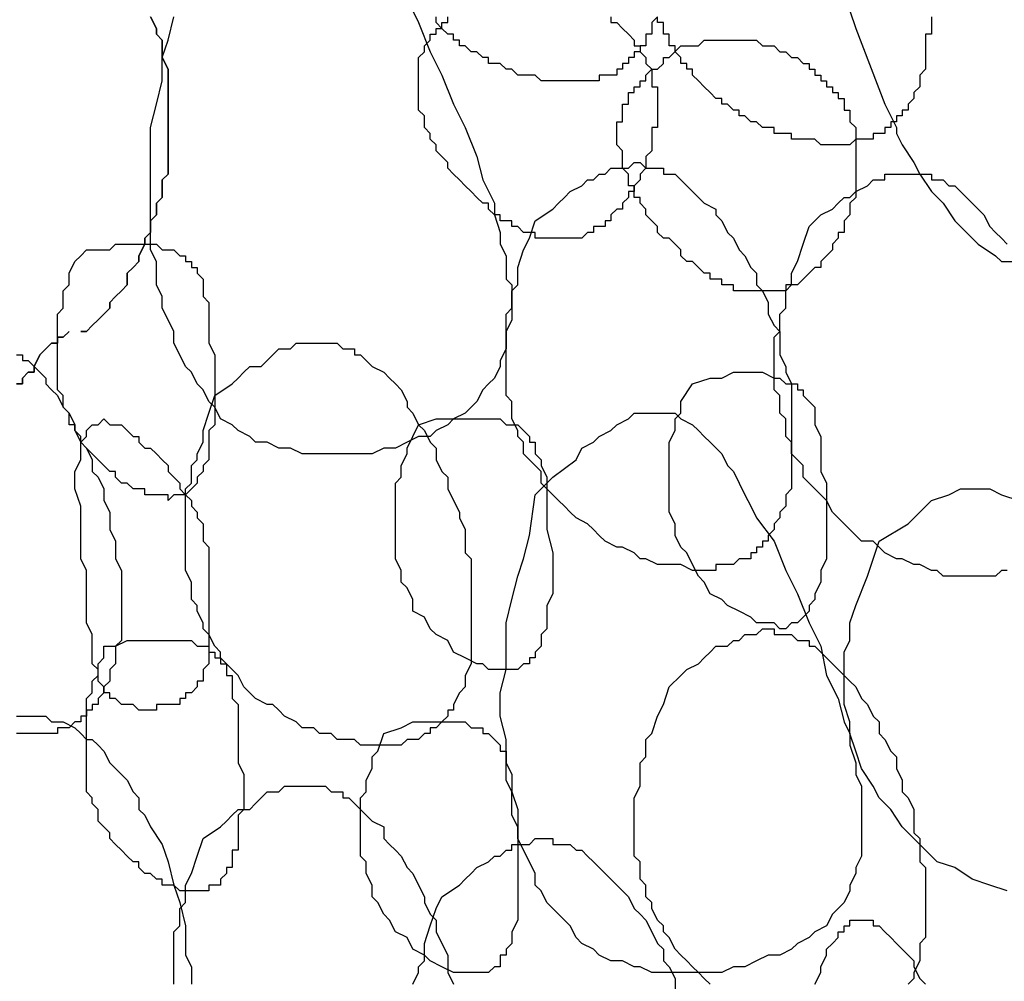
# Model space of a CAD drawing. Header units: millimetres. Extents: x 14 to 424, y 0 to 287.
# Tile 57 of 104: x 354 to 361, y 116 to 123. Entities that reach past the tile are written whole.
import ezdxf

# ---------------------------------------------------------------- set-up
doc = ezdxf.new("R2010")
doc.units = ezdxf.units.MM
doc.layers.add('PDF _0', color=7, linetype='Continuous')

msp = doc.modelspace()

# ---------------------------------------------------------------- linework, layer by layer
at = {"layer": 'PDF _0', "lineweight": 25}
for points in [[(356.8111, 123.0082), (356.8942, 122.8421), (356.9773, 122.6343), (357.0604, 122.4682), (357.1435, 122.2605), (357.2265, 122.0943), (357.3096, 121.8866), (357.3512, 121.7204), (357.4343, 121.5542), (357.4343, 121.4711), (357.4758, 121.3465), (357.4758, 121.2634), (357.5173, 121.1803), (357.5173, 121.0973), (357.5173, 121.0142), (357.5589, 120.9726), (357.5589, 120.8895), (357.5589, 120.8065), (357.5589, 120.7234), (357.5173, 120.6403), (357.5173, 120.5987), (357.5173, 120.5157), (357.4758, 120.4326), (357.4758, 120.391), (357.4343, 120.3079), (357.3927, 120.2664), (357.3512, 120.2249), (357.3096, 120.1418), (357.2681, 120.1002), (357.2265, 120.0587), (357.1435, 120.0171), (357.1019, 119.9756), (357.0188, 119.9341), (356.9773, 119.8925), (356.8942, 119.8925), (356.8111, 119.851), (356.728, 119.8094), (356.6449, 119.8094), (356.5619, 119.7679), (356.4788, 119.7679), (356.3957, 119.7679), (356.3126, 119.7679), (356.2295, 119.7679), (356.1464, 119.7679), (356.0633, 119.7679), (355.9803, 119.8094), (355.8972, 119.8094), (355.8141, 119.851), (355.731, 119.851), (355.6895, 119.8925), (355.6064, 119.9341), (355.5648, 119.9756), (355.4817, 120.0171), (355.4402, 120.1002), (355.3987, 120.1418), (355.3571, 120.2249), (355.3156, 120.2664), (355.274, 120.3495), (355.2325, 120.391), (355.1909, 120.4741), (355.1494, 120.5572), (355.1494, 120.6403), (355.1079, 120.7234), (355.0663, 120.8065), (355.0663, 120.8895), (355.0248, 120.9726), (355.0248, 121.0557), (355.0248, 121.1388), (354.9832, 121.2219), (354.9832, 121.4296), (354.9832, 121.5958), (354.9832, 121.7619), (354.9832, 121.9281), (354.9832, 122.0943), (355.0248, 122.2605), (355.0663, 122.4266), (355.0663, 122.5928), (355.1079, 122.7174), (355.1494, 122.8836)], [(359.9684, 122.9251), (360.0099, 122.8005), (360.2176, 122.2605), (360.3007, 122.0943), (360.3007, 122.0527), (360.3422, 121.9697), (360.4253, 121.845), (360.4669, 121.7619), (360.55, 121.6373), (360.633, 121.5542), (360.7161, 121.4296), (360.7992, 121.3465), (360.8823, 121.2634), (361.0069, 121.1803), (361.0485, 121.1388), (361.1316, 121.1388)], [(354.9832, 122.8836), (355.0248, 122.8005), (355.0248, 122.759), (355.0663, 122.7174), (355.0663, 122.6343), (355.0663, 122.5928), (355.1079, 122.5097), (355.1079, 122.4682), (355.1079, 122.4266), (355.1079, 122.3435), (355.1079, 122.302), (355.1079, 122.2189), (355.1079, 122.1774), (355.1079, 122.0943), (355.1079, 122.0112), (355.1079, 121.9697), (355.1079, 121.8866), (355.1079, 121.845), (355.1079, 121.7619), (355.0663, 121.7204), (355.0663, 121.6373), (355.0663, 121.5958), (355.0248, 121.5542), (355.0248, 121.4711), (354.9832, 121.4296), (354.9832, 121.3465), (354.9417, 121.305), (354.9417, 121.2634), (354.9001, 121.1803), (354.9001, 121.1388), (354.8586, 121.0973), (354.8171, 121.0557), (354.8171, 120.9726), (354.7755, 120.9311), (354.734, 120.8895), (354.6924, 120.848), (354.6924, 120.8065), (354.6509, 120.7649), (354.6093, 120.7234), (354.5678, 120.6818), (354.5263, 120.6403), (354.4847, 120.6403), (354.5263, 120.6403), (354.5678, 120.6818), (354.6093, 120.7234), (354.6509, 120.7649), (354.6924, 120.8065), (354.6924, 120.848), (354.734, 120.8895), (354.7755, 120.9311), (354.8171, 120.9726), (354.8171, 121.0557), (354.8586, 121.0973), (354.9001, 121.1388), (354.9001, 121.1803), (354.9417, 121.2634), (354.9417, 121.305), (354.9832, 121.3465), (354.9832, 121.4296), (355.0248, 121.4711), (355.0248, 121.5542), (355.0663, 121.5958), (355.0663, 121.6373), (355.0663, 121.7204), (355.1079, 121.7619), (355.1079, 121.845), (355.1079, 121.8866), (355.1079, 121.9697), (355.1079, 122.0112), (355.1079, 122.0943), (355.1079, 122.1774), (355.1079, 122.2189), (355.1079, 122.302), (355.1079, 122.3435), (355.1079, 122.4266), (355.1079, 122.4682), (355.1079, 122.5097), (355.0663, 122.5928), (355.0663, 122.6343), (355.0663, 122.7174), (355.0248, 122.759), (355.0248, 122.8005), (354.9832, 122.8836)], [(358.2651, 122.8836), (358.2651, 122.8421), (358.3067, 122.8421), (358.3482, 122.8005), (358.3897, 122.759), (358.4313, 122.7174), (358.4313, 122.6759), (358.4728, 122.6759), (358.4728, 122.6343), (358.5144, 122.5928), (358.5144, 122.5513), (358.5559, 122.5097), (358.5559, 122.4682), (358.5559, 122.4266), (358.5559, 122.3851), (358.5974, 122.3851), (358.5974, 122.3435), (358.5974, 122.302), (358.5974, 122.2605), (358.5974, 122.2189), (358.5974, 122.1774), (358.5974, 122.1358), (358.5974, 122.0943), (358.5559, 122.0943), (358.5559, 122.0527), (358.5559, 122.0112), (358.5559, 121.9697), (358.5559, 121.9281), (358.5144, 121.8866), (358.5144, 121.845), (358.5144, 121.8035), (358.4728, 121.7619), (358.4728, 121.7204), (358.4313, 121.6789), (358.4313, 121.6373), (358.3897, 121.6373), (358.3897, 121.5958), (358.3482, 121.5542), (358.3482, 121.5127), (358.3067, 121.5127), (358.2651, 121.4711), (358.2651, 121.4296), (358.2236, 121.4296), (358.2236, 121.3881), (358.182, 121.3881), (358.1405, 121.3881), (358.1405, 121.3465), (358.0989, 121.3465), (358.0574, 121.305), (358.0159, 121.305), (357.9743, 121.305), (357.9328, 121.305), (357.8912, 121.305), (357.8497, 121.305), (357.8081, 121.305), (357.7666, 121.305), (357.7251, 121.305), (357.7251, 121.3465), (357.6835, 121.3465), (357.642, 121.3465), (357.6004, 121.3881), (357.5589, 121.3881), (357.5589, 121.4296), (357.5173, 121.4296), (357.4758, 121.4296), (357.4758, 121.4711), (357.4343, 121.4711), (357.3927, 121.5127), (357.3927, 121.5542), (357.3512, 121.5542), (357.3096, 121.5958), (357.2681, 121.6373), (357.2265, 121.6789), (357.185, 121.7204), (357.1435, 121.7619), (357.1019, 121.8035), (357.1019, 121.845), (357.0604, 121.8866), (357.0188, 121.9281), (357.0188, 121.9697), (356.9773, 122.0112), (356.9773, 122.0527), (356.9357, 122.0943), (356.9357, 122.1358), (356.9357, 122.1774), (356.8942, 122.2189), (356.8942, 122.2605), (356.8942, 122.302), (356.8942, 122.3435), (356.8942, 122.3851), (356.8942, 122.4266), (356.8942, 122.4682), (356.8942, 122.5097), (356.8942, 122.5513), (356.8942, 122.5928), (356.9357, 122.6343), (356.9357, 122.6759), (356.9773, 122.7174), (356.9773, 122.759), (357.0188, 122.759), (357.0188, 122.8005), (357.0604, 122.8005), (357.0604, 122.8421), (357.1019, 122.8421), (357.1019, 122.8836)], [(358.5974, 122.8836), (358.5559, 122.8421), (358.5559, 122.8005), (358.5559, 122.759), (358.5144, 122.759), (358.5144, 122.7174), (358.5144, 122.6759), (358.4728, 122.6759), (358.4728, 122.6343), (358.4313, 122.6343), (358.4313, 122.5928), (358.3897, 122.5928), (358.3897, 122.5513), (358.3482, 122.5513), (358.3482, 122.5097), (358.3067, 122.5097), (358.3067, 122.4682), (358.2651, 122.4682), (358.2236, 122.4682), (358.182, 122.4682), (358.182, 122.4266), (358.1405, 122.4266), (358.0989, 122.4266), (358.0574, 122.4266), (358.0159, 122.4266), (357.9743, 122.4266), (357.9328, 122.4266), (357.8912, 122.4266), (357.8497, 122.4266), (357.8081, 122.4266), (357.7666, 122.4266), (357.7251, 122.4682), (357.6835, 122.4682), (357.642, 122.4682), (357.6004, 122.4682), (357.5589, 122.5097), (357.5173, 122.5097), (357.4758, 122.5513), (357.4343, 122.5513), (357.3927, 122.5513), (357.3927, 122.5928), (357.3512, 122.5928), (357.3096, 122.6343), (357.2681, 122.6343), (357.2265, 122.6759), (357.185, 122.6759), (357.185, 122.7174), (357.1435, 122.7174), (357.1435, 122.759), (357.1019, 122.759), (357.0604, 122.8005), (357.0188, 122.8421), (357.0188, 122.8836)], [(360.55, 122.8836), (360.55, 122.8421), (360.55, 122.8005), (360.55, 122.759), (360.5084, 122.759), (360.5084, 122.7174), (360.5084, 122.6759), (360.5084, 122.6343), (360.5084, 122.5928), (360.5084, 122.5513), (360.5084, 122.5097), (360.4669, 122.4682), (360.4669, 122.4266), (360.4669, 122.3851), (360.4253, 122.3435), (360.4253, 122.302), (360.3838, 122.2605), (360.3838, 122.2189), (360.3422, 122.2189), (360.3422, 122.1774), (360.3007, 122.1774), (360.3007, 122.1358), (360.2592, 122.1358), (360.2592, 122.0943), (360.2176, 122.0943), (360.2176, 122.0527), (360.1761, 122.0527), (360.1345, 122.0527), (360.1345, 122.0112), (360.093, 122.0112), (360.0514, 122.0112), (360.0099, 122.0112), (359.9684, 121.9697), (359.9268, 121.9697), (359.8853, 121.9697), (359.8437, 121.9697), (359.8022, 121.9697), (359.7606, 121.9697), (359.7191, 122.0112), (359.6776, 122.0112), (359.636, 122.0112), (359.5945, 122.0112), (359.5529, 122.0112), (359.5529, 122.0527), (359.5114, 122.0527), (359.4698, 122.0527), (359.4283, 122.0527), (359.4283, 122.0943), (359.3868, 122.0943), (359.3452, 122.0943), (359.3037, 122.1358), (359.2621, 122.1358), (359.2206, 122.1774), (359.179, 122.1774), (359.179, 122.2189), (359.1375, 122.2189), (359.096, 122.2605), (359.0544, 122.2605), (359.0544, 122.302), (359.0129, 122.302), (358.9713, 122.3435), (358.9298, 122.3851), (358.8882, 122.4266), (358.8467, 122.4682), (358.8467, 122.5097), (358.8052, 122.5097), (358.8052, 122.5513), (358.7636, 122.5513), (358.7636, 122.5928), (358.7221, 122.6343), (358.7221, 122.6759), (358.6805, 122.6759), (358.6805, 122.7174), (358.6805, 122.759), (358.639, 122.759), (358.639, 122.8005), (358.639, 122.8421), (358.5974, 122.8421), (358.5974, 122.8836)], [(361.09, 118.937), (361.0485, 118.937), (361.0069, 118.8955), (360.9654, 118.8955), (360.9238, 118.8955), (360.8823, 118.8955), (360.8408, 118.8955), (360.7577, 118.8955), (360.7161, 118.8955), (360.633, 118.8955), (360.5915, 118.937), (360.55, 118.937), (360.4669, 118.9786), (360.4253, 118.9786), (360.3422, 119.0201), (360.3007, 119.0201), (360.2176, 119.0617), (360.1761, 119.1032), (360.1345, 119.1448), (360.0514, 119.1448), (360.0099, 119.1863), (359.9684, 119.2278), (359.9268, 119.2694), (359.8853, 119.3109), (359.8437, 119.3525), (359.8022, 119.4356), (359.7606, 119.4771), (359.7191, 119.5186), (359.6776, 119.5602), (359.636, 119.6017), (359.636, 119.6848), (359.5945, 119.7263), (359.5529, 119.7679), (359.5529, 119.851), (359.5114, 119.8925), (359.5114, 119.9341), (359.5114, 120.0171), (359.4698, 120.0587), (359.4698, 120.1418), (359.4698, 120.1833), (359.4283, 120.2249), (359.4283, 120.3079), (359.4283, 120.3495), (359.4283, 120.4326), (359.4283, 120.4741), (359.4283, 120.5157), (359.4283, 120.5987), (359.4698, 120.6403), (359.4698, 120.7234), (359.4698, 120.7649), (359.5114, 120.8065), (359.5114, 120.8895), (359.5114, 120.9311), (359.5529, 120.9726), (359.5529, 121.0557), (359.5945, 121.1388), (359.636, 121.2634), (359.6776, 121.3881), (359.7606, 121.4711), (359.8437, 121.5127), (359.8853, 121.5542), (359.9268, 121.5958), (359.9684, 121.5958), (360.0099, 121.6373), (360.093, 121.6789), (360.1345, 121.7204), (360.1761, 121.7204), (360.2176, 121.7204), (360.2176, 121.7619), (360.2592, 121.7619), (360.3007, 121.7619), (360.3422, 121.7619), (360.3838, 121.7619), (360.4253, 121.7619), (360.4669, 121.7619), (360.5084, 121.7619), (360.55, 121.7619), (360.55, 121.7204), (360.5915, 121.7204), (360.633, 121.7204), (360.6746, 121.6789), (360.7161, 121.6789), (360.7577, 121.6373), (360.7992, 121.5958), (360.8408, 121.5542), (360.8823, 121.5127), (360.9238, 121.4711), (360.9654, 121.3881), (361.0069, 121.3465), (361.0485, 121.305), (361.09, 121.2634)], [(354.0277, 120.2664), (354.0693, 120.2664), (354.0693, 120.3079), (354.1108, 120.3495), (354.1524, 120.3495), (354.1524, 120.391), (354.1939, 120.4741), (354.2355, 120.5157), (354.277, 120.5572), (354.3185, 120.5572), (354.3185, 120.5987), (354.3601, 120.5987), (354.4016, 120.6403), (354.3601, 120.5987), (354.3185, 120.5987), (354.3185, 120.5572), (354.277, 120.5572), (354.2355, 120.5157), (354.1939, 120.4741), (354.1524, 120.391), (354.1524, 120.3495), (354.1108, 120.3495), (354.0693, 120.3079), (354.0693, 120.2664), (354.0277, 120.2664)], [(354.0277, 120.4741), (354.0693, 120.4741), (354.0693, 120.4326), (354.1108, 120.4326), (354.1524, 120.391), (354.1939, 120.3495), (354.2355, 120.3079), (354.2355, 120.2664), (354.277, 120.2249), (354.3185, 120.1833), (354.3601, 120.1002), (354.4016, 120.0587), (354.4432, 119.9756), (354.4432, 119.9341), (354.4847, 119.851), (354.5263, 119.8094), (354.5678, 119.7263), (354.5678, 119.6433), (354.6093, 119.6017), (354.6509, 119.5186), (354.6509, 119.4356), (354.6924, 119.3525), (354.6924, 119.3109), (354.6924, 119.2278), (354.734, 119.1448), (354.734, 119.0617), (354.734, 119.0201), (354.7755, 118.937), (354.7755, 118.854), (354.7755, 118.8124), (354.7755, 118.7293), (354.7755, 118.6462), (354.7755, 118.6047), (354.7755, 118.5216), (354.7755, 118.4801), (354.7755, 118.4385), (354.734, 118.397), (354.734, 118.3554), (354.734, 118.3139), (354.734, 118.2724), (354.6924, 118.2308), (354.6924, 118.1893), (354.6924, 118.1477), (354.6509, 118.1062), (354.6509, 118.0646), (354.6093, 118.0231), (354.6093, 117.9816), (354.5678, 117.9816), (354.5678, 117.94), (354.5263, 117.94), (354.5263, 117.8985), (354.4847, 117.8985), (354.4847, 117.8569), (354.4432, 117.8569), (354.4016, 117.8154), (354.3601, 117.8154), (354.3185, 117.8154), (354.3185, 117.7738), (354.277, 117.7738), (354.2355, 117.7738), (354.1939, 117.7738), (354.1524, 117.7738), (354.1108, 117.7738), (354.0693, 117.7738), (354.0277, 117.7738)], [(361.09, 116.6522), (360.9654, 116.6937), (360.8408, 116.7353), (360.7161, 116.8184), (360.5915, 116.8599), (360.5084, 116.943), (360.4253, 117.0261), (360.3422, 117.1092), (360.2592, 117.2338), (360.1761, 117.3169), (360.1345, 117.4), (360.0514, 117.5246), (360.0099, 117.6492), (359.9684, 117.7738), (359.9684, 117.8569), (359.9268, 117.9816), (359.9268, 118.1062), (359.9268, 118.2308), (359.9268, 118.3554), (359.9684, 118.4385), (359.9684, 118.5632), (360.0099, 118.6878), (360.093, 118.8955), (360.1761, 119.1448), (360.3838, 119.2694), (360.4669, 119.3525), (360.55, 119.4356), (360.6746, 119.4771), (360.7577, 119.5186), (360.7992, 119.5186), (360.8823, 119.5186), (360.9654, 119.5186), (361.0485, 119.4771), (361.1731, 119.4356)], [(358.9713, 115.9875), (358.9298, 116.029), (358.8882, 116.0706), (358.8467, 116.1121), (358.8052, 116.1537), (358.7636, 116.1952), (358.7221, 116.2368), (358.6805, 116.3198), (358.639, 116.3614), (358.639, 116.4029), (358.5974, 116.4445), (358.5559, 116.5276), (358.5559, 116.5691), (358.5144, 116.6106), (358.5144, 116.6937), (358.4728, 116.7353), (358.4728, 116.8184), (358.4728, 116.8599), (358.4313, 116.9014), (358.4313, 116.9845), (358.4313, 117.0261), (358.4313, 117.1092), (358.4313, 117.1507), (358.4313, 117.1922), (358.4313, 117.2753), (358.4313, 117.3169), (358.4728, 117.4), (358.4728, 117.4415), (358.4728, 117.483), (358.4728, 117.5661), (358.5144, 117.6077), (358.5144, 117.6492), (358.5144, 117.7323), (358.5559, 117.7738), (358.5974, 117.8985), (358.639, 117.9816), (358.6805, 118.1062), (358.7636, 118.1893), (358.8052, 118.2308), (358.8882, 118.2724), (358.9298, 118.3139), (358.9713, 118.3554), (359.0129, 118.397), (359.096, 118.397), (359.1375, 118.4385), (359.179, 118.4385), (359.2206, 118.4801), (359.2621, 118.4801), (359.3037, 118.4801), (359.3452, 118.5216), (359.3868, 118.5216), (359.4283, 118.5216), (359.4283, 118.4801), (359.4698, 118.4801), (359.5114, 118.4801), (359.5529, 118.4801), (359.5945, 118.4385), (359.636, 118.4385), (359.6776, 118.4385), (359.6776, 118.397), (359.7191, 118.397), (359.7606, 118.3554), (359.8022, 118.3139), (359.8437, 118.2724), (359.8853, 118.2308), (359.9268, 118.1893), (359.9684, 118.1477), (360.0099, 118.1062), (360.0514, 118.0231), (360.093, 117.9816), (360.1345, 117.8985), (360.1761, 117.8569), (360.1761, 117.7738), (360.2176, 117.7323), (360.2592, 117.6492), (360.3007, 117.6077), (360.3007, 117.5246), (360.3422, 117.4415), (360.3422, 117.3584), (360.3838, 117.3169), (360.4253, 117.2338), (360.4253, 117.1507), (360.4253, 117.0676), (360.4669, 117.0261), (360.4669, 116.943), (360.4669, 116.8599), (360.5084, 116.8184), (360.5084, 116.7353), (360.5084, 116.6522), (360.5084, 116.5691), (360.5084, 116.5276), (360.5084, 116.4445), (360.5084, 116.4029), (360.5084, 116.3198), (360.4669, 116.2783), (360.4669, 116.1952), (360.4669, 116.1537), (360.4253, 116.0706), (360.4253, 116.029), (360.3838, 115.9875)], [(354.0277, 117.8985), (354.0693, 117.8985), (354.1524, 117.8985), (354.1939, 117.8985), (354.2355, 117.8985), (354.277, 117.8569), (354.3185, 117.8569), (354.3601, 117.8569), (354.4432, 117.8154), (354.4847, 117.7738), (354.5263, 117.7323), (354.5678, 117.7323), (354.6093, 117.6908), (354.6509, 117.6492), (354.6924, 117.5661), (354.734, 117.5246), (354.7755, 117.483), (354.8171, 117.4415), (354.8586, 117.3584), (354.9001, 117.3169), (354.9001, 117.2338), (354.9417, 117.1922), (354.9832, 117.1092), (355.0663, 116.9845), (355.1079, 116.8599), (355.1494, 116.6937), (355.1909, 116.5691), (355.2325, 116.4029), (355.2325, 116.2783), (355.2325, 116.1952), (355.274, 116.1121), (355.274, 116.029), (355.274, 115.9875)], [(355.1494, 115.9875), (355.1494, 116.0706), (355.1494, 116.1121), (355.1494, 116.1537), (355.1494, 116.2368), (355.1494, 116.2783), (355.1494, 116.3614), (355.1909, 116.4029), (355.1909, 116.4445), (355.1909, 116.5276), (355.2325, 116.5691), (355.2325, 116.6106), (355.2325, 116.6937), (355.274, 116.7768), (355.3156, 116.9014), (355.3571, 117.0261), (355.4817, 117.1092), (355.5233, 117.1507), (355.5648, 117.1922), (355.6064, 117.2338), (355.6895, 117.2338), (355.731, 117.2753), (355.7725, 117.3169), (355.8141, 117.3584), (355.8556, 117.3584), (355.8972, 117.3584), (355.9387, 117.4), (355.9803, 117.4), (356.0218, 117.4), (356.0633, 117.4), (356.1049, 117.4), (356.1464, 117.4), (356.188, 117.4), (356.2295, 117.4), (356.2711, 117.3584), (356.3126, 117.3584), (356.3541, 117.3584), (356.3541, 117.3169), (356.3957, 117.3169), (356.4372, 117.2753), (356.4788, 117.2338), (356.5203, 117.1922), (356.5619, 117.1507), (356.6449, 117.1092), (356.6449, 117.0261), (356.6865, 116.9845), (356.728, 116.943), (356.7696, 116.9014), (356.8111, 116.8184), (356.8527, 116.7768), (356.8942, 116.6937), (356.9357, 116.6106), (356.9357, 116.5691), (356.9773, 116.486), (357.0188, 116.4445), (357.0188, 116.3614), (357.0604, 116.2783), (357.1019, 116.1952), (357.1019, 116.1537), (357.1019, 116.0706), (357.1435, 115.9875)], [(356.8527, 115.9875), (356.8942, 116.0706), (356.8942, 116.1121), (356.9357, 116.1537), (356.9357, 116.2368), (356.9357, 116.2783), (356.9773, 116.4029), (357.0188, 116.5276), (357.0604, 116.6106), (357.185, 116.6937), (357.2265, 116.7353), (357.2681, 116.7768), (357.3096, 116.8184), (357.3927, 116.8599), (357.4343, 116.9014), (357.4758, 116.9014), (357.5173, 116.943), (357.5589, 116.943), (357.5589, 116.9845), (357.6004, 116.9845), (357.642, 116.9845), (357.6835, 116.9845), (357.7251, 117.0261), (357.7666, 117.0261), (357.8081, 117.0261), (357.8497, 117.0261), (357.8497, 116.9845), (357.8912, 116.9845), (357.9328, 116.9845), (357.9743, 116.9845), (358.0159, 116.943), (358.0574, 116.943), (358.0989, 116.9014), (358.1405, 116.8599), (358.182, 116.8184), (358.2236, 116.7768), (358.2651, 116.7353), (358.3067, 116.6937), (358.3482, 116.6522), (358.3897, 116.6106), (358.4313, 116.5276), (358.4728, 116.486), (358.5144, 116.4445), (358.5559, 116.3614), (358.5974, 116.2783), (358.639, 116.2368), (358.639, 116.1537), (358.6805, 116.1121), (358.7221, 116.029), (358.7221, 115.946)], [(359.7191, 115.9875), (359.7606, 116.0706), (359.7606, 116.1121), (359.8022, 116.1952), (359.8022, 116.2368), (359.8437, 116.2783), (359.8853, 116.3198), (359.8853, 116.3614), (359.9268, 116.3614), (359.9268, 116.4029), (359.9684, 116.4029), (359.9684, 116.4445), (360.0099, 116.4445), (360.0514, 116.4445), (360.093, 116.4445), (360.1345, 116.4445), (360.1345, 116.4029), (360.1761, 116.4029), (360.2176, 116.3614), (360.2592, 116.3198), (360.3007, 116.2783), (360.3422, 116.2368), (360.3838, 116.1952), (360.4253, 116.1537), (360.4253, 116.1121), (360.4669, 116.029), (360.5084, 115.9875)]]:
    msp.add_lwpolyline(points, dxfattribs=at)
for points in [[(358.7636, 122.6759), (358.8467, 122.6759), (358.8882, 122.6759), (358.9298, 122.7174), (358.9713, 122.7174), (359.0129, 122.7174), (359.0544, 122.7174), (359.096, 122.7174), (359.1375, 122.7174), (359.179, 122.7174), (359.2206, 122.7174), (359.2621, 122.7174), (359.3037, 122.7174), (359.3452, 122.6759), (359.3868, 122.6759), (359.4283, 122.6759), (359.4698, 122.6343), (359.5114, 122.6343), (359.5529, 122.5928), (359.5945, 122.5928), (359.636, 122.5513), (359.6776, 122.5513), (359.6776, 122.5097), (359.7191, 122.5097), (359.7191, 122.4682), (359.7606, 122.4682), (359.7606, 122.4266), (359.8022, 122.4266), (359.8022, 122.3851), (359.8437, 122.3851), (359.8437, 122.3435), (359.8853, 122.3435), (359.8853, 122.302), (359.9268, 122.302), (359.9268, 122.2605), (359.9268, 122.2189), (359.9684, 122.2189), (359.9684, 122.1774), (359.9684, 122.1358), (360.0099, 122.0943), (360.0099, 122.0527), (360.0099, 122.0112), (360.0099, 121.9697), (360.0099, 121.9281), (360.0099, 121.8866), (360.0099, 121.845), (360.0099, 121.8035), (360.0099, 121.7619), (360.0099, 121.7204), (360.0099, 121.6789), (360.0099, 121.6373), (360.0099, 121.5958), (359.9684, 121.5542), (359.9684, 121.5127), (359.9684, 121.4711), (359.9268, 121.4296), (359.9268, 121.3881), (359.9268, 121.3465), (359.8853, 121.3465), (359.8853, 121.305), (359.8437, 121.2634), (359.8437, 121.2219), (359.8022, 121.1803), (359.7606, 121.1388), (359.7606, 121.0973), (359.7191, 121.0973), (359.6776, 121.0557), (359.636, 121.0142), (359.5945, 120.9726), (359.5529, 120.9726), (359.5114, 120.9726), (359.5114, 120.9311), (359.4698, 120.9311), (359.4283, 120.9311), (359.3868, 120.9311), (359.3452, 120.9311), (359.3037, 120.9311), (359.2621, 120.9311), (359.2206, 120.9311), (359.179, 120.9311), (359.1375, 120.9311), (359.1375, 120.9726), (359.096, 120.9726), (359.0544, 120.9726), (359.0544, 121.0142), (359.0129, 121.0142), (358.9713, 121.0142), (358.9713, 121.0557), (358.9298, 121.0557), (358.8882, 121.0973), (358.8467, 121.1388), (358.8052, 121.1388), (358.7636, 121.1803), (358.7636, 121.2219), (358.7221, 121.2634), (358.6805, 121.305), (358.639, 121.305), (358.5974, 121.3465), (358.5974, 121.3881), (358.5559, 121.4296), (358.5144, 121.4711), (358.5144, 121.5127), (358.4728, 121.5542), (358.4728, 121.5958), (358.4313, 121.5958), (358.4313, 121.6373), (358.4313, 121.6789), (358.3897, 121.6789), (358.3897, 121.7204), (358.3897, 121.7619), (358.3482, 121.8035), (358.3482, 121.845), (358.3482, 121.8866), (358.3482, 121.9281), (358.3067, 121.9697), (358.3067, 122.0112), (358.3067, 122.0527), (358.3067, 122.0943), (358.3067, 122.1358), (358.3482, 122.1358), (358.3482, 122.1774), (358.3482, 122.2189), (358.3482, 122.2605), (358.3897, 122.2605), (358.3897, 122.302), (358.3897, 122.3435), (358.4313, 122.3435), (358.4313, 122.3851), (358.4728, 122.3851), (358.4728, 122.4266), (358.5144, 122.4266), (358.5144, 122.4682), (358.5559, 122.5097), (358.5974, 122.5097), (358.639, 122.5513), (358.639, 122.5928), (358.6805, 122.5928)], [(357.7251, 121.4296), (357.8497, 121.5127), (357.8912, 121.5542), (357.9328, 121.5958), (357.9743, 121.6373), (358.0574, 121.6789), (358.0989, 121.7204), (358.1405, 121.7204), (358.182, 121.7619), (358.2236, 121.7619), (358.2651, 121.8035), (358.3067, 121.8035), (358.3482, 121.8035), (358.3897, 121.8035), (358.4313, 121.845), (358.4728, 121.845), (358.5144, 121.8035), (358.5559, 121.8035), (358.5974, 121.8035), (358.639, 121.8035), (358.639, 121.7619), (358.6805, 121.7619), (358.7221, 121.7619), (358.7636, 121.7204), (358.8052, 121.6789), (358.8467, 121.6373), (358.8882, 121.5958), (358.9298, 121.5542), (359.0129, 121.5127), (359.0129, 121.4711), (359.0544, 121.4296), (359.096, 121.3465), (359.1375, 121.305), (359.179, 121.2219), (359.2206, 121.1803), (359.2621, 121.0973), (359.3037, 121.0557), (359.3037, 120.9726), (359.3452, 120.9311), (359.3868, 120.848), (359.3868, 120.7649), (359.4283, 120.6818), (359.4698, 120.6403), (359.4698, 120.5572), (359.4698, 120.4741), (359.5114, 120.391), (359.5114, 120.3495), (359.5529, 120.2664), (359.5529, 120.1833), (359.5529, 120.1418), (359.5529, 120.0587), (359.5529, 119.9756), (359.5529, 119.8925), (359.5529, 119.851), (359.5529, 119.7679), (359.5529, 119.7263), (359.5529, 119.6433), (359.5529, 119.6017), (359.5529, 119.5186), (359.5114, 119.4771), (359.5114, 119.394), (359.4698, 119.3525), (359.4698, 119.3109), (359.4283, 119.2694), (359.4283, 119.2278), (359.3868, 119.1863), (359.3868, 119.1448), (359.3452, 119.1448), (359.3452, 119.1032), (359.3037, 119.1032), (359.3037, 119.0617), (359.2621, 119.0617), (359.2621, 119.0201), (359.2206, 119.0201), (359.179, 119.0201), (359.1375, 118.9786), (359.096, 118.9786), (359.0544, 118.9786), (359.0129, 118.9786), (359.0129, 118.937), (358.9713, 118.937), (358.9298, 118.937), (358.8882, 118.937), (358.8467, 118.937), (358.7636, 118.9786), (358.7221, 118.9786), (358.639, 118.9786), (358.5974, 118.9786), (358.5144, 119.0201), (358.4728, 119.0201), (358.4313, 119.0617), (358.3482, 119.1032), (358.3067, 119.1032), (358.2236, 119.1448), (358.182, 119.1863), (358.1405, 119.2278), (358.0989, 119.2694), (358.0159, 119.3109), (357.9743, 119.3525), (357.9328, 119.394), (357.8912, 119.4356), (357.8497, 119.4771), (357.8081, 119.5186), (357.7666, 119.5602), (357.7666, 119.6433), (357.7251, 119.6848), (357.6835, 119.7263), (357.642, 119.7679), (357.642, 119.851), (357.6004, 119.8925), (357.6004, 119.9341), (357.5589, 120.0171), (357.5589, 120.0587), (357.5589, 120.1418), (357.5173, 120.1833), (357.5173, 120.2249), (357.5173, 120.3079), (357.5173, 120.3495), (357.5173, 120.4326), (357.5173, 120.4741), (357.5173, 120.5157), (357.5173, 120.5987), (357.5173, 120.6403), (357.5173, 120.7234), (357.5173, 120.7649), (357.5589, 120.8065), (357.5589, 120.8895), (357.5589, 120.9311), (357.6004, 120.9726), (357.6004, 121.0557), (357.6004, 121.0973), (357.642, 121.2219), (357.6835, 121.305)], [(354.4847, 121.1803), (354.5263, 121.2219), (354.6093, 121.2219), (354.6924, 121.2219), (354.734, 121.2634), (354.7755, 121.2634), (354.8171, 121.2634), (354.8586, 121.2634), (354.9001, 121.2634), (354.9417, 121.2634), (354.9832, 121.2634), (355.0248, 121.2634), (355.0663, 121.2219), (355.1079, 121.2219), (355.1494, 121.2219), (355.1909, 121.1803), (355.2325, 121.1803), (355.2325, 121.1388), (355.274, 121.1388), (355.274, 121.0973), (355.3156, 121.0973), (355.3156, 121.0557), (355.3571, 121.0142), (355.3571, 120.9726), (355.3571, 120.9311), (355.3571, 120.8895), (355.3987, 120.848), (355.3987, 120.8065), (355.3987, 120.7649), (355.3987, 120.7234), (355.3987, 120.6818), (355.3987, 120.6403), (355.3987, 120.5572), (355.4402, 120.4741), (355.4402, 120.391), (355.4402, 120.2664), (355.4402, 120.1833), (355.4402, 120.1418), (355.4402, 120.1002), (355.4402, 120.0587), (355.4402, 120.0171), (355.4402, 119.9756), (355.3987, 119.9341), (355.3987, 119.8925), (355.3987, 119.851), (355.3987, 119.8094), (355.3987, 119.7679), (355.3987, 119.7263), (355.3571, 119.6848), (355.3571, 119.6433), (355.3156, 119.6017), (355.3156, 119.5602), (355.274, 119.5186), (355.2325, 119.4771), (355.1909, 119.4771), (355.1494, 119.4771), (355.1079, 119.4356), (355.1079, 119.4771), (355.0663, 119.4771), (355.0248, 119.4771), (354.9832, 119.4771), (354.9417, 119.4771), (354.9417, 119.5186), (354.9001, 119.5186), (354.8586, 119.5186), (354.8171, 119.5602), (354.7755, 119.5602), (354.734, 119.6017), (354.734, 119.6433), (354.6924, 119.6433), (354.6509, 119.6848), (354.6093, 119.7263), (354.5678, 119.7679), (354.5263, 119.8094), (354.4847, 119.851), (354.4847, 119.8925), (354.4432, 119.9341), (354.4432, 119.9756), (354.4016, 119.9756), (354.4016, 120.0171), (354.4016, 120.0587), (354.3601, 120.1002), (354.3601, 120.1418), (354.3601, 120.1833), (354.3185, 120.2249), (354.3185, 120.2664), (354.3185, 120.3079), (354.3185, 120.3495), (354.3185, 120.391), (354.3185, 120.4326), (354.3185, 120.4741), (354.3185, 120.5157), (354.3185, 120.5572), (354.3185, 120.5987), (354.3185, 120.6403), (354.3185, 120.6818), (354.3185, 120.7234), (354.3185, 120.7649), (354.3601, 120.8065), (354.3601, 120.848), (354.3601, 120.8895), (354.3601, 120.9311), (354.4016, 120.9726), (354.4016, 121.0557), (354.4432, 121.1388)], [(355.4402, 120.1833), (355.5648, 120.2664), (355.6064, 120.3079), (355.6479, 120.3495), (355.6895, 120.391), (355.7725, 120.391), (355.8141, 120.4326), (355.8556, 120.4741), (355.8972, 120.5157), (355.9387, 120.5157), (355.9803, 120.5157), (356.0218, 120.5572), (356.0633, 120.5572), (356.1049, 120.5572), (356.1464, 120.5572), (356.188, 120.5572), (356.2295, 120.5572), (356.2711, 120.5572), (356.3126, 120.5572), (356.3541, 120.5157), (356.3957, 120.5157), (356.4372, 120.5157), (356.4372, 120.4741), (356.4788, 120.4741), (356.5203, 120.4326), (356.5619, 120.391), (356.6449, 120.3495), (356.6865, 120.3079), (356.728, 120.2664), (356.7696, 120.2249), (356.8111, 120.1418), (356.8111, 120.1002), (356.8527, 120.0587), (356.8942, 119.9756), (356.9357, 119.9341), (356.9773, 119.851), (357.0188, 119.8094), (357.0188, 119.7263), (357.0604, 119.6433), (357.1019, 119.6017), (357.1019, 119.5186), (357.1435, 119.4356), (357.185, 119.3525), (357.185, 119.3109), (357.2265, 119.2278), (357.2265, 119.1448), (357.2265, 119.0617), (357.2681, 119.0201), (357.2681, 118.937), (357.2681, 118.854), (357.2681, 118.8124), (357.2681, 118.7293), (357.2681, 118.6462), (357.2681, 118.6047), (357.2681, 118.5216), (357.2681, 118.4385), (357.2681, 118.397), (357.2681, 118.3139), (357.2681, 118.2724), (357.2265, 118.1893), (357.2265, 118.1477), (357.2265, 118.1062), (357.185, 118.0646), (357.1435, 117.9816), (357.1435, 117.94), (357.1019, 117.94), (357.1019, 117.8985), (357.0604, 117.8569), (357.0188, 117.8154), (356.9773, 117.8154), (356.9773, 117.7738), (356.9357, 117.7738), (356.8942, 117.7323), (356.8527, 117.7323), (356.8111, 117.7323), (356.7696, 117.6908), (356.728, 117.6908), (356.6865, 117.6908), (356.6449, 117.6908), (356.6034, 117.6908), (356.5619, 117.6908), (356.4788, 117.6908), (356.4372, 117.7323), (356.3541, 117.7323), (356.3126, 117.7323), (356.2711, 117.7738), (356.188, 117.7738), (356.1464, 117.8154), (356.0633, 117.8154), (356.0218, 117.8569), (355.9387, 117.8985), (355.8972, 117.94), (355.8556, 117.9816), (355.8141, 117.9816), (355.731, 118.0231), (355.6895, 118.0646), (355.6479, 118.1062), (355.6064, 118.1893), (355.5648, 118.2308), (355.5233, 118.2724), (355.4817, 118.3139), (355.4817, 118.3554), (355.4402, 118.397), (355.3987, 118.4801), (355.3571, 118.5216), (355.3571, 118.5632), (355.3156, 118.6462), (355.3156, 118.6878), (355.274, 118.7293), (355.274, 118.8124), (355.274, 118.854), (355.2325, 118.937), (355.2325, 118.9786), (355.2325, 119.0617), (355.2325, 119.1032), (355.2325, 119.1448), (355.2325, 119.2278), (355.2325, 119.2694), (355.2325, 119.3525), (355.2325, 119.394), (355.2325, 119.4356), (355.2325, 119.5186), (355.274, 119.5602), (355.274, 119.6017), (355.274, 119.6848), (355.3156, 119.7263), (355.3156, 119.7679), (355.3571, 119.851), (355.3571, 119.9341), (355.3987, 120.0587)], [(358.8467, 120.2664), (358.9713, 120.3079), (359.0544, 120.3079), (359.1375, 120.3495), (359.179, 120.3495), (359.2621, 120.3495), (359.3452, 120.3495), (359.4283, 120.3079), (359.4698, 120.3079), (359.5114, 120.2664), (359.5529, 120.2664), (359.5945, 120.2664), (359.5945, 120.2249), (359.636, 120.2249), (359.636, 120.1833), (359.6776, 120.1418), (359.7191, 120.1002), (359.7191, 120.0587), (359.7191, 119.9756), (359.7606, 119.8925), (359.7606, 119.8094), (359.7606, 119.7263), (359.7606, 119.6433), (359.8022, 119.5602), (359.8022, 119.3525), (359.8022, 119.2694), (359.8022, 119.1863), (359.8022, 119.1032), (359.8022, 119.0201), (359.7606, 118.937), (359.7606, 118.854), (359.7191, 118.7709), (359.7191, 118.7293), (359.6776, 118.6878), (359.6776, 118.6462), (359.636, 118.6047), (359.5945, 118.5632), (359.5529, 118.5632), (359.5114, 118.5216), (359.4698, 118.5216), (359.4283, 118.5632), (359.3868, 118.5632), (359.3452, 118.5632), (359.3037, 118.5632), (359.2621, 118.6047), (359.179, 118.6462), (359.096, 118.6878), (359.0544, 118.7293), (358.9713, 118.7709), (358.9298, 118.854), (358.8882, 118.8955), (358.8467, 118.9786), (358.8052, 119.0617), (358.7636, 119.1032), (358.7221, 119.1863), (358.7221, 119.2694), (358.6805, 119.3525), (358.6805, 119.394), (358.6805, 119.4771), (358.6805, 119.5602), (358.6805, 119.6433), (358.6805, 119.7263), (358.6805, 119.7679), (358.6805, 119.851), (358.7221, 119.9341), (358.7221, 120.0171), (358.7636, 120.0587), (358.7636, 120.1418)], [(357.7251, 119.4771), (357.8497, 119.6017), (358.0159, 119.7263), (358.0574, 119.8094), (358.1405, 119.851), (358.182, 119.8925), (358.2651, 119.9341), (358.3067, 119.9756), (358.3897, 120.0171), (358.4313, 120.0587), (358.4728, 120.0587), (358.5144, 120.0587), (358.5559, 120.0587), (358.5974, 120.0587), (358.6805, 120.0587), (358.7221, 120.0587), (358.7636, 120.0171), (358.8467, 119.9756), (358.8882, 119.9341), (358.9298, 119.8925), (358.9713, 119.851), (359.0544, 119.7679), (359.096, 119.6848), (359.1375, 119.6433), (359.179, 119.5602), (359.2206, 119.4771), (359.2621, 119.394), (359.3037, 119.3109), (359.4283, 119.1448), (359.5114, 118.937), (359.5945, 118.7709), (359.6776, 118.5632), (359.7606, 118.397), (359.8022, 118.1893), (359.8853, 118.0231), (359.9268, 117.8569), (359.9684, 117.7738), (359.9684, 117.6908), (360.0099, 117.5661), (360.0099, 117.483), (360.0514, 117.4), (360.0514, 117.3584), (360.0514, 117.2753), (360.0514, 117.1922), (360.0514, 117.1092), (360.0514, 117.0261), (360.0514, 116.943), (360.0514, 116.9014), (360.0099, 116.8184), (360.0099, 116.7768), (359.9684, 116.6937), (359.9684, 116.6522), (359.9268, 116.5691), (359.8853, 116.5276), (359.8437, 116.486), (359.8022, 116.4029), (359.7191, 116.3614), (359.6776, 116.3198), (359.5945, 116.2783), (359.5529, 116.2368), (359.4698, 116.1952), (359.3868, 116.1952), (359.3037, 116.1537), (359.2206, 116.1121), (359.1375, 116.1121), (359.0544, 116.0706), (358.9713, 116.0706), (358.8882, 116.0706), (358.8052, 116.0706), (358.7221, 116.0706), (358.639, 116.0706), (358.5559, 116.0706), (358.4728, 116.1121), (358.4313, 116.1121), (358.3482, 116.1537), (358.2651, 116.1537), (358.182, 116.1952), (358.1405, 116.2368), (358.0574, 116.2783), (358.0159, 116.3198), (357.9743, 116.4029), (357.9328, 116.4445), (357.8497, 116.5276), (357.8081, 116.5691), (357.7666, 116.6522), (357.7251, 116.6937), (357.7251, 116.7768), (357.6835, 116.8599), (357.642, 116.943), (357.6004, 117.0261), (357.6004, 117.1092), (357.5589, 117.1922), (357.5589, 117.2753), (357.5589, 117.3584), (357.5173, 117.4415), (357.5173, 117.5246), (357.5173, 117.7323), (357.4758, 117.8985), (357.4758, 118.0646), (357.5173, 118.2308), (357.5173, 118.397), (357.5173, 118.5632), (357.5589, 118.7293), (357.6004, 118.8955), (357.642, 119.0201), (357.6835, 119.1863)], [(354.4432, 119.6433), (354.4847, 119.7263), (354.4847, 119.7679), (354.4847, 119.8094), (354.4847, 119.851), (354.5263, 119.8925), (354.5263, 119.9341), (354.5678, 119.9756), (354.6093, 119.9756), (354.6509, 120.0171), (354.6924, 119.9756), (354.734, 119.9756), (354.7755, 119.9756), (354.8171, 119.9341), (354.8586, 119.8925), (354.9001, 119.8925), (354.9001, 119.851), (354.9417, 119.8094), (354.9832, 119.8094), (355.0248, 119.7679), (355.0663, 119.7263), (355.1079, 119.6848), (355.1079, 119.6433), (355.1494, 119.6017), (355.1909, 119.5602), (355.1909, 119.5186), (355.2325, 119.4771), (355.274, 119.4356), (355.274, 119.394), (355.3156, 119.3525), (355.3156, 119.3109), (355.3571, 119.2694), (355.3571, 119.2278), (355.3571, 119.1863), (355.3571, 119.1448), (355.3987, 119.1032), (355.3987, 119.0617), (355.3987, 119.0201), (355.3987, 118.9786), (355.3987, 118.8955), (355.3987, 118.854), (355.3987, 118.8124), (355.3987, 118.7709), (355.3987, 118.7293), (355.3987, 118.6462), (355.3987, 118.5632), (355.3987, 118.5216), (355.3987, 118.4801), (355.3987, 118.4385), (355.3987, 118.397), (355.3987, 118.3554), (355.3987, 118.3139), (355.3987, 118.2724), (355.3571, 118.2308), (355.3571, 118.1893), (355.3571, 118.1477), (355.3156, 118.1477), (355.3156, 118.1062), (355.274, 118.0646), (355.2325, 118.0646), (355.2325, 118.0231), (355.1909, 118.0231), (355.1909, 117.9816), (355.1494, 117.9816), (355.1079, 117.9816), (355.0663, 117.9816), (355.0248, 117.9816), (355.0248, 117.94), (354.9832, 117.94), (354.9417, 117.94), (354.9001, 117.94), (354.8586, 117.9816), (354.8171, 117.9816), (354.7755, 117.9816), (354.734, 118.0231), (354.6924, 118.0231), (354.6924, 118.0646), (354.6509, 118.0646), (354.6509, 118.1062), (354.6093, 118.1477), (354.6093, 118.1893), (354.6093, 118.2308), (354.5678, 118.2724), (354.5678, 118.3139), (354.5678, 118.3554), (354.5678, 118.397), (354.5678, 118.4801), (354.5263, 118.5632), (354.5263, 118.6462), (354.5263, 118.6878), (354.5263, 118.7709), (354.5263, 118.854), (354.5263, 118.937), (354.4847, 119.0201), (354.4847, 119.1032), (354.4847, 119.2278), (354.4847, 119.394), (354.4432, 119.5186)], [(356.8942, 119.9756), (357.0188, 120.0171), (357.1019, 120.0171), (357.1435, 120.0171), (357.2265, 120.0171), (357.3096, 120.0171), (357.3927, 120.0171), (357.4343, 120.0171), (357.4758, 120.0171), (357.5173, 119.9756), (357.5589, 119.9756), (357.6004, 119.9756), (357.642, 119.9341), (357.6835, 119.8925), (357.6835, 119.851), (357.7251, 119.851), (357.7251, 119.8094), (357.7251, 119.7679), (357.7666, 119.7263), (357.7666, 119.6848), (357.8081, 119.6017), (357.8081, 119.5186), (357.8081, 119.4356), (357.8081, 119.3109), (357.8081, 119.2278), (357.8497, 119.0617), (357.8497, 118.9786), (357.8497, 118.854), (357.8497, 118.7709), (357.8081, 118.6878), (357.8081, 118.6047), (357.8081, 118.5216), (357.7666, 118.4801), (357.7666, 118.397), (357.7251, 118.3554), (357.7251, 118.3139), (357.6835, 118.3139), (357.6835, 118.2724), (357.642, 118.2724), (357.6004, 118.2308), (357.5589, 118.2308), (357.5173, 118.2308), (357.4758, 118.2308), (357.4343, 118.2308), (357.3927, 118.2308), (357.3512, 118.2724), (357.3096, 118.2724), (357.2265, 118.3139), (357.1435, 118.3554), (357.1019, 118.4385), (357.0188, 118.4801), (356.9773, 118.5216), (356.9357, 118.6047), (356.8527, 118.6462), (356.8527, 118.7293), (356.8111, 118.8124), (356.7696, 118.854), (356.7696, 118.937), (356.728, 119.0201), (356.728, 119.1032), (356.728, 119.1863), (356.728, 119.2278), (356.728, 119.3109), (356.728, 119.394), (356.728, 119.4771), (356.728, 119.5602), (356.7696, 119.6017), (356.7696, 119.6848), (356.8111, 119.7679), (356.8111, 119.8094)], [(354.6509, 118.397), (354.734, 118.397), (354.8171, 118.4385), (354.9001, 118.4385), (354.9417, 118.4385), (354.9832, 118.4385), (355.0248, 118.4385), (355.0663, 118.4385), (355.1079, 118.4385), (355.1494, 118.4385), (355.1909, 118.4385), (355.2325, 118.4385), (355.274, 118.4385), (355.3156, 118.397), (355.3571, 118.397), (355.3987, 118.397), (355.3987, 118.3554), (355.4402, 118.3554), (355.4402, 118.3139), (355.4817, 118.3139), (355.4817, 118.2724), (355.5233, 118.2724), (355.5233, 118.2308), (355.5233, 118.1893), (355.5648, 118.1893), (355.5648, 118.1477), (355.5648, 118.1062), (355.5648, 118.0646), (355.5648, 118.0231), (355.6064, 117.9816), (355.6064, 117.94), (355.6064, 117.8985), (355.6064, 117.8569), (355.6064, 117.7738), (355.6064, 117.6492), (355.6064, 117.5661), (355.6479, 117.483), (355.6479, 117.4), (355.6479, 117.3584), (355.6479, 117.2753), (355.6479, 117.2338), (355.6064, 117.1922), (355.6064, 117.1507), (355.6064, 117.1092), (355.6064, 117.0676), (355.6064, 117.0261), (355.6064, 116.9845), (355.6064, 116.943), (355.5648, 116.943), (355.5648, 116.9014), (355.5648, 116.8599), (355.5648, 116.8184), (355.5233, 116.8184), (355.5233, 116.7768), (355.4817, 116.7353), (355.4817, 116.6937), (355.4402, 116.6937), (355.3987, 116.6937), (355.3987, 116.6522), (355.3571, 116.6522), (355.3156, 116.6522), (355.274, 116.6522), (355.2325, 116.6522), (355.1909, 116.6522), (355.1494, 116.6937), (355.1079, 116.6937), (355.0663, 116.6937), (355.0663, 116.7353), (355.0248, 116.7353), (354.9832, 116.7768), (354.9417, 116.7768), (354.9001, 116.8184), (354.9001, 116.8599), (354.8586, 116.8599), (354.8171, 116.9014), (354.7755, 116.943), (354.734, 116.9845), (354.6924, 117.0261), (354.6924, 117.0676), (354.6509, 117.1092), (354.6093, 117.1507), (354.6093, 117.1922), (354.6093, 117.2338), (354.5678, 117.2753), (354.5678, 117.3169), (354.5263, 117.3584), (354.5263, 117.4), (354.5263, 117.4415), (354.5263, 117.483), (354.5263, 117.5246), (354.5263, 117.5661), (354.5263, 117.6077), (354.5263, 117.6492), (354.5263, 117.6908), (354.5263, 117.7323), (354.5263, 117.7738), (354.5263, 117.8154), (354.5263, 117.8569), (354.5263, 117.8985), (354.5263, 117.94), (354.5263, 117.9816), (354.5263, 118.0231), (354.5678, 118.0646), (354.5678, 118.1062), (354.5678, 118.1477), (354.6093, 118.1893), (354.6093, 118.2724), (354.6509, 118.3139)], [(356.6449, 117.7738), (356.7696, 117.8154), (356.8527, 117.8569), (356.9357, 117.8569), (357.0188, 117.8569), (357.0604, 117.8569), (357.1435, 117.8569), (357.2265, 117.8569), (357.2681, 117.8154), (357.3096, 117.8154), (357.3512, 117.8154), (357.3512, 117.7738), (357.3927, 117.7738), (357.4343, 117.7323), (357.4758, 117.6908), (357.4758, 117.6492), (357.5173, 117.6492), (357.5173, 117.6077), (357.5173, 117.5661), (357.5589, 117.483), (357.5589, 117.4415), (357.5589, 117.3584), (357.6004, 117.2338), (357.6004, 117.1507), (357.6004, 117.0676), (357.6004, 116.9014), (357.6004, 116.7768), (357.6004, 116.6937), (357.6004, 116.6106), (357.6004, 116.5276), (357.6004, 116.4445), (357.5589, 116.3614), (357.5589, 116.2783), (357.5173, 116.2368), (357.5173, 116.1952), (357.4758, 116.1952), (357.4758, 116.1537), (357.4758, 116.1121), (357.4343, 116.1121), (357.3927, 116.0706), (357.3512, 116.0706), (357.3096, 116.0706), (357.2681, 116.0706), (357.2265, 116.0706), (357.185, 116.0706), (357.1435, 116.0706), (357.0604, 116.1121), (356.9773, 116.1537), (356.9357, 116.1952), (356.8527, 116.2368), (356.8111, 116.3198), (356.728, 116.3614), (356.6865, 116.4445), (356.6449, 116.486), (356.6034, 116.5691), (356.5619, 116.6106), (356.5619, 116.6937), (356.5203, 116.7768), (356.5203, 116.8599), (356.4788, 116.9014), (356.4788, 116.9845), (356.4788, 117.0676), (356.4788, 117.1507), (356.4788, 117.2338), (356.4788, 117.3169), (356.5203, 117.3584), (356.5203, 117.4415), (356.5619, 117.5246), (356.5619, 117.6077), (356.6034, 117.6492)]]:
    msp.add_lwpolyline(points, close=True, dxfattribs=at)
msp.add_ellipse((359.2605, 150.4187), major_axis=(-6.9309, 25.7432), ratio=0.681156, start_param=2.84467, end_param=9.127855, dxfattribs=at)

doc.saveas('drawing.dxf')
